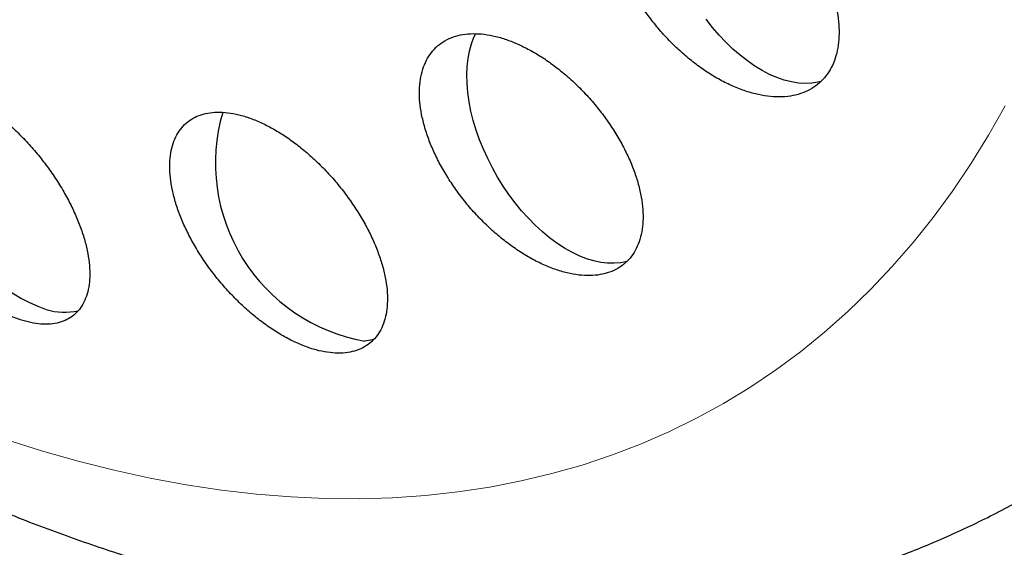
# Model space of a CAD drawing. Header units: millimetres. Extents: x 8 to 761, y 12 to 733.
# Tile 69 of 99: x 705.22 to 712.16, y 308.44 to 312.16. Entities that reach past the tile are written whole.
import ezdxf

# ---------------------------------------------------------------- set-up
doc = ezdxf.new("R2010")
doc.units = ezdxf.units.MM

msp = doc.modelspace()

# ---------------------------------------------------------------- linework, layer by layer
at = {"color": 7, "linetype": 'Continuous', "lineweight": 30, "flags": 128}
for points in [[(710.8712, 311.7217), (710.8486, 311.7159), (710.8045, 311.709), (710.7584, 311.707), (710.7107, 311.71), (710.6615, 311.718), (710.6112, 311.7309), (710.5599, 311.7487), (710.5081, 311.7712), (710.4559, 311.7984), (710.4036, 311.83), (710.3516, 311.866), (710.3001, 311.9061), (710.2495, 311.95), (710.1999, 311.9977), (710.1516, 312.0487), (710.105, 312.1029), (710.0602, 312.1598)], [(709.5004, 310.4526), (709.4581, 310.4436), (709.4129, 310.4394), (709.3659, 310.4401), (709.3173, 310.4458), (709.2675, 310.4565), (709.2166, 310.472), (709.165, 310.4924), (709.1129, 310.5174), (709.0607, 310.547), (709.0085, 310.581), (708.9568, 310.6192), (708.9057, 310.6615), (708.8556, 310.7075), (708.8067, 310.757), (708.7593, 310.8097), (708.7136, 310.8654), (708.6699, 310.9238), (708.6285, 310.9845), (708.5896, 311.0472), (708.5533, 311.1116), (708.52, 311.1773), (708.4896, 311.244), (708.4625, 311.3112), (708.4388, 311.3787), (708.4186, 311.446), (708.402, 311.5128), (708.3891, 311.5787), (708.3799, 311.6434), (708.3746, 311.7065), (708.3732, 311.7677), (708.3756, 311.8266), (708.3819, 311.8829), (708.3919, 311.9362), (708.4058, 311.9865), (708.4233, 312.0332), (708.4352, 312.0588)], [(707.7159, 309.9017), (707.6967, 309.8972), (707.6525, 309.8906)]]:
    msp.add_lwpolyline(points, dxfattribs=at)
at = {"color": 252, "linetype": 'Continuous', "lineweight": 0, "flags": 128}
msp.add_lwpolyline([(712.1687, 311.5494), (712.0511, 311.3419), (711.9274, 311.1417), (711.7975, 310.9488), (711.6615, 310.7635), (711.5197, 310.5858), (711.372, 310.4158), (711.2186, 310.2536), (711.0595, 310.0995), (710.8949, 309.9534), (710.7249, 309.8155), (710.5496, 309.6859), (710.3692, 309.5647), (710.1837, 309.4519), (709.9933, 309.3476), (709.798, 309.2519), (709.5982, 309.1649), (709.3938, 309.0866), (709.185, 309.017), (708.972, 308.9563), (708.7549, 308.9045), (708.5339, 308.8615), (708.309, 308.8275), (708.0806, 308.8024), (707.8486, 308.7863), (707.6133, 308.7792), (707.3749, 308.7811), (707.1335, 308.7919), (706.8892, 308.8117), (706.6423, 308.8405), (706.3929, 308.8783), (706.1412, 308.9249), (705.8873, 308.9804), (705.6314, 309.0448), (705.3738, 309.118), (705.1145, 309.1999)], dxfattribs=at)
at = {"color": 7, "linetype": 'Continuous', "lineweight": 30}
for centre, radius, start, end in [((705.8774, 311.3712), 1.3432, 165.3603, 249.52473), ((707.8753, 311.1461), 1.2751, 163.71222, 259.93721), ((705.536, 310.5545), 0.46, 253.78275, 282.11653)]:
    msp.add_arc(centre, radius, start, end, dxfattribs=at)
for points, knots in [([(695.6615, 317.6506), (695.7102, 317.5668), (695.7785, 317.4494), (695.881, 317.2772), (695.969, 317.1313), (696.0753, 316.958), (696.1885, 316.7767), (696.3088, 316.5877), (696.4348, 316.3935), (696.5656, 316.1957), (696.7007, 315.9955), (696.8397, 315.7937), (696.9822, 315.591), (697.128, 315.3878), (697.2768, 315.1847), (697.4284, 314.982), (697.5828, 314.7799), (697.7397, 314.5788), (697.8991, 314.3787), (698.0608, 314.18), (698.2248, 313.9828), (698.391, 313.7872), (698.5593, 313.5934), (698.7296, 313.4015), (698.9018, 313.2116), (699.076, 313.0239), (699.252, 312.8384), (699.4297, 312.6552), (699.6092, 312.4744), (699.7903, 312.2961), (699.9729, 312.1204), (700.1572, 311.9474), (700.3429, 311.7771), (700.53, 311.6097), (700.7186, 311.4451), (700.9084, 311.2835), (701.0996, 311.125), (701.2919, 310.9695), (701.4854, 310.8172), (701.6801, 310.6681), (701.8758, 310.5223), (702.0726, 310.3799), (702.2703, 310.2409), (702.469, 310.1053), (702.6685, 309.9733), (702.8688, 309.8449), (703.0699, 309.7201), (703.2717, 309.599), (703.4741, 309.4817), (703.6771, 309.3682), (703.8807, 309.2586), (704.0848, 309.1529), (704.2892, 309.0512), (704.494, 308.9536), (704.6991, 308.86), (704.9044, 308.7706), (705.1099, 308.6854), (705.3154, 308.6044), (705.521, 308.5277), (705.7264, 308.4553), (705.9318, 308.3873), (706.1369, 308.3237), (706.3418, 308.2646), (706.5462, 308.2099), (706.7503, 308.1597), (706.9538, 308.1141), (707.1566, 308.0731), (707.3588, 308.0366), (707.5603, 308.0048), (707.7608, 307.9776), (707.9605, 307.955), (708.1591, 307.937), (708.3567, 307.9237), (708.5531, 307.915), (708.7483, 307.9109), (708.9422, 307.9115), (709.1347, 307.9167), (709.3258, 307.9265), (709.5155, 307.941), (709.7036, 307.96), (709.8901, 307.9836), (710.0749, 308.0117), (710.258, 308.0444), (710.4394, 308.0816), (710.619, 308.1233), (710.7968, 308.1695), (710.9726, 308.2201), (711.1465, 308.2753), (711.3184, 308.3348), (711.4883, 308.3988), (711.6561, 308.4671), (711.8218, 308.5399), (711.9854, 308.617), (712.1466, 308.6986), (712.2827, 308.7714), (712.364, 308.8186), (712.3933, 308.8356)], [0, 0, 0, 0, 0.011897, 0.016664, 0.024587, 0.03281, 0.04163, 0.050838, 0.060348, 0.070094, 0.080028, 0.090113, 0.100324, 0.11064, 0.121044, 0.131525, 0.142073, 0.152678, 0.163334, 0.174036, 0.184779, 0.195558, 0.206371, 0.217215, 0.228087, 0.238985, 0.249908, 0.260853, 0.271819, 0.282806, 0.293811, 0.304834, 0.315875, 0.326931, 0.338003, 0.34909, 0.360191, 0.371306, 0.382434, 0.393574, 0.404726, 0.415889, 0.427063, 0.438247, 0.44944, 0.460642, 0.471852, 0.483068, 0.494292, 0.50552, 0.516753, 0.527988, 0.539225, 0.550462, 0.561699, 0.572932, 0.584161, 0.595385, 0.6066, 0.617806, 0.629, 0.640181, 0.651346, 0.662494, 0.673622, 0.684728, 0.69581, 0.706867, 0.717896, 0.728896, 0.739865, 0.750802, 0.761706, 0.772576, 0.783412, 0.794212, 0.804977, 0.815707, 0.826402, 0.837064, 0.847692, 0.858289, 0.868856, 0.879394, 0.889906, 0.900394, 0.91086, 0.921307, 0.931738, 0.942156, 0.952563, 0.962964, 0.973361, 0.983757, 0.994157, 1, 1, 1, 1]), ([(710.1391, 313.2586), (710.1092, 313.2708), (710.0494, 313.2953), (709.9615, 313.3192), (709.8763, 313.3332), (709.7952, 313.336), (709.7189, 313.3279), (709.6488, 313.3092), (709.5858, 313.2796), (709.5305, 313.2401), (709.4836, 313.1912), (709.4458, 313.1333), (709.4173, 313.0674), (709.3983, 312.9944), (709.3894, 312.9148), (709.3903, 312.83), (709.4009, 312.7408), (709.4216, 312.6481), (709.4517, 312.5533), (709.491, 312.4572), (709.5393, 312.3611), (709.5959, 312.2662), (709.66, 312.1736), (709.7313, 312.0846), (709.8086, 312.0002), (709.891, 311.9217), (709.9775, 311.8502), (710.067, 311.7865), (710.1581, 311.7316), (710.2498, 311.6865), (710.3408, 311.6515), (710.4298, 311.627), (710.5156, 311.6138), (710.5971, 311.6115), (710.6734, 311.6201), (710.7431, 311.6399), (710.8058, 311.67), (710.8607, 311.71), (710.9068, 311.7598), (710.9441, 311.8181), (710.9721, 311.8844), (710.9902, 311.9581), (710.9985, 312.0378), (710.9971, 312.1229), (710.9856, 312.2125), (710.9644, 312.3052), (710.9337, 312.4002), (710.8936, 312.4963), (710.8448, 312.5923), (710.7878, 312.6871), (710.723, 312.7795), (710.6514, 312.8683), (710.5738, 312.9523), (710.491, 313.0303), (710.4043, 313.1015), (710.3159, 313.1637), (710.2271, 313.2171), (710.1684, 313.2448), (710.1391, 313.2586)], [0, 0, 0, 0, 0.017882, 0.03582, 0.053701, 0.07159, 0.089537, 0.107426, 0.125166, 0.142963, 0.160702, 0.178299, 0.195953, 0.21355, 0.231127, 0.24876, 0.266338, 0.284026, 0.301769, 0.319457, 0.337338, 0.355274, 0.373155, 0.39123, 0.409362, 0.427437, 0.445624, 0.463868, 0.482054, 0.500217, 0.518439, 0.536601, 0.554613, 0.572683, 0.590695, 0.608497, 0.626358, 0.64416, 0.661789, 0.679475, 0.697104, 0.714671, 0.732294, 0.749862, 0.767503, 0.785199, 0.80284, 0.820657, 0.838529, 0.856347, 0.874368, 0.892446, 0.910467, 0.928633, 0.946856, 0.965022, 0.982511, 1, 1, 1, 1]), ([(708.7496, 311.9776), (708.7205, 311.9901), (708.6624, 312.0153), (708.5773, 312.0405), (708.4952, 312.0561), (708.4172, 312.0606), (708.3442, 312.0546), (708.2773, 312.038), (708.2176, 312.0109), (708.1655, 311.9739), (708.1215, 311.9275), (708.0865, 311.8721), (708.0607, 311.8087), (708.0441, 311.7379), (708.0373, 311.6604), (708.0402, 311.5773), (708.0528, 311.4895), (708.0751, 311.3979), (708.1069, 311.3037), (708.1476, 311.2081), (708.1972, 311.1121), (708.2548, 311.0171), (708.3199, 310.9242), (708.3917, 310.8347), (708.4692, 310.7497), (708.5515, 310.6705), (708.6374, 310.5983), (708.7259, 310.5338), (708.8155, 310.478), (708.9053, 310.4319), (708.9939, 310.3956), (709.0802, 310.3698), (709.163, 310.355), (709.2413, 310.3509), (709.3142, 310.3575), (709.3807, 310.375), (709.44, 310.4027), (709.4917, 310.4402), (709.5349, 310.4874), (709.5694, 310.5432), (709.5948, 310.607), (709.6105, 310.6784), (709.6167, 310.7562), (709.6132, 310.8396), (709.5998, 310.9278), (709.5769, 311.0195), (709.5447, 311.1137), (709.5032, 311.2095), (709.4531, 311.3054), (709.395, 311.4003), (709.3294, 311.493), (709.2572, 311.5823), (709.1794, 311.667), (709.0968, 311.7456), (709.0107, 311.8175), (708.9233, 311.8806), (708.8358, 311.935), (708.7783, 311.9634), (708.7496, 311.9776)], [0, 0, 0, 0, 0.01773, 0.035516, 0.053246, 0.070982, 0.088776, 0.106511, 0.124132, 0.141809, 0.15943, 0.177, 0.194625, 0.212195, 0.229847, 0.247554, 0.265207, 0.283039, 0.300926, 0.318759, 0.336792, 0.354883, 0.372917, 0.391089, 0.409318, 0.427489, 0.44567, 0.46391, 0.48209, 0.500146, 0.518261, 0.536316, 0.554168, 0.572078, 0.58993, 0.607592, 0.625311, 0.642973, 0.660542, 0.678168, 0.695738, 0.71335, 0.731017, 0.74863, 0.766399, 0.784225, 0.801995, 0.81997, 0.838002, 0.855978, 0.874119, 0.892318, 0.910459, 0.928653, 0.946905, 0.965097, 0.982549, 1, 1, 1, 1]), ([(704.8656, 311.6165), (704.8385, 311.6301), (704.7842, 311.6573), (704.7055, 311.6858), (704.6298, 311.705), (704.5586, 311.7133), (704.4924, 311.7112), (704.4321, 311.6987), (704.3786, 311.6757), (704.3323, 311.6428), (704.2938, 311.6003), (704.2637, 311.5484), (704.2423, 311.4881), (704.2298, 311.4198), (704.2268, 311.3442), (704.2331, 311.2624), (704.2485, 311.1753), (704.2735, 311.0839), (704.3073, 310.9894), (704.3497, 310.8931), (704.4003, 310.7962), (704.4584, 310.6999), (704.523, 310.6058), (704.5935, 310.515), (704.6689, 310.4286), (704.748, 310.348), (704.8299, 310.2742), (704.9134, 310.2081), (704.9974, 310.1503), (705.0808, 310.102), (705.1625, 310.0632), (705.2417, 310.0344), (705.3173, 310.0163), (705.3883, 310.0085), (705.4543, 310.0111), (705.514, 310.0245), (705.5671, 310.048), (705.6129, 310.0814), (705.6507, 310.1247), (705.6803, 310.177), (705.7012, 310.2379), (705.7128, 310.3068), (705.7153, 310.3827), (705.7086, 310.4649), (705.6923, 310.5524), (705.6668, 310.644), (705.6325, 310.7386), (705.5894, 310.835), (705.5384, 310.932), (705.48, 311.0281), (705.4149, 311.122), (705.344, 311.2127), (705.2685, 311.2987), (705.1891, 311.3788), (705.1071, 311.4522), (705.0251, 311.5166), (704.9442, 311.5723), (704.8918, 311.6018), (704.8656, 311.6165)], [0, 0, 0, 0, 0.0175789, 0.0352138, 0.0527925, 0.0703707, 0.088005, 0.1055836, 0.1231834, 0.1408387, 0.1584394, 0.176183, 0.1939823, 0.2117268, 0.2296735, 0.2476765, 0.2656238, 0.2837469, 0.3019274, 0.3200505, 0.3382451, 0.3564979, 0.3746919, 0.3928182, 0.411003, 0.4291283, 0.4470755, 0.4650809, 0.4830272, 0.5007662, 0.5185625, 0.536301, 0.553896, 0.5715473, 0.5891425, 0.6067188, 0.6243508, 0.6419279, 0.6596164, 0.6773605, 0.69505, 0.7129331, 0.7308724, 0.7487563, 0.7668342, 0.784969, 0.803047, 0.8212344, 0.8394798, 0.8576667, 0.8758278, 0.8940474, 0.9122075, 0.9302166, 0.948284, 0.9662921, 0.9831461, 1, 1, 1, 1]), ([(706.9509, 311.4175), (706.9228, 311.4305), (706.8665, 311.4566), (706.7846, 311.4833), (706.7057, 311.5007), (706.6311, 311.5071), (706.5616, 311.5031), (706.4981, 311.4887), (706.4416, 311.4638), (706.3925, 311.4291), (706.3514, 311.385), (706.319, 311.3317), (706.2955, 311.2701), (706.2811, 311.201), (706.2764, 311.1248), (706.2811, 311.0427), (706.2953, 310.9556), (706.3191, 310.8645), (706.3521, 310.7704), (706.3939, 310.6746), (706.4443, 310.5784), (706.5026, 310.4828), (706.5678, 310.3894), (706.6394, 310.2993), (706.7163, 310.2136), (706.7974, 310.1337), (706.8818, 310.0607), (706.9682, 309.9954), (707.0554, 309.9386), (707.1423, 309.8914), (707.2278, 309.8539), (707.3107, 309.8266), (707.3899, 309.8101), (707.4646, 309.8041), (707.534, 309.8087), (707.597, 309.824), (707.6531, 309.8494), (707.7018, 309.8847), (707.7421, 309.9296), (707.774, 309.9833), (707.797, 310.0453), (707.8106, 310.1151), (707.8148, 310.1915), (707.8095, 310.2739), (707.7945, 310.3614), (707.7701, 310.4528), (707.7366, 310.5469), (707.6941, 310.6428), (707.6432, 310.7391), (707.5846, 310.8345), (707.5188, 310.9278), (707.4468, 311.0177), (707.3697, 311.103), (707.2883, 311.1824), (707.2038, 311.2551), (707.1185, 311.3189), (707.0338, 311.374), (706.9785, 311.403), (706.9509, 311.4175)], [0, 0, 0, 0, 0.01762, 0.035295, 0.052914, 0.070537, 0.088216, 0.105839, 0.123408, 0.141033, 0.158603, 0.176225, 0.193903, 0.211527, 0.229312, 0.247154, 0.26494, 0.282931, 0.300978, 0.318969, 0.337119, 0.355326, 0.373476, 0.391668, 0.409918, 0.428108, 0.446203, 0.464356, 0.482449, 0.50035, 0.518309, 0.536209, 0.553908, 0.571664, 0.589363, 0.606942, 0.624577, 0.642157, 0.659747, 0.677394, 0.694985, 0.712712, 0.730494, 0.748221, 0.76615, 0.784135, 0.802065, 0.820176, 0.838345, 0.856457, 0.874651, 0.892903, 0.911096, 0.929233, 0.947428, 0.965564, 0.982782, 1, 1, 1, 1])]:
    msp.add_open_spline(points, degree=3, knots=knots, dxfattribs=at)
at = {"color": 252, "linetype": 'Continuous', "lineweight": 0}
msp.add_open_spline([(729.018, 310.3694), (728.8725, 310.2858), (728.5809, 310.1183), (728.1244, 309.8773), (727.6537, 309.6435), (727.1684, 309.4181), (726.6728, 309.2026), (726.1679, 308.9971), (725.655, 308.802), (725.1319, 308.6163), (724.6264, 308.4492), (724.1407, 308.2995), (723.6769, 308.1658), (723.2081, 308.0399), (722.735, 307.922), (722.258, 307.8124), (721.7868, 307.7132), (721.3222, 307.6241), (720.8649, 307.5447), (720.4061, 307.4734), (719.9463, 307.4104), (719.4939, 307.357), (719.0495, 307.3127), (718.6137, 307.2772), (718.1785, 307.2499), (717.7444, 307.2308), (717.3117, 307.2203), (716.8809, 307.2184), (716.4524, 307.2253), (716.0264, 307.2412), (715.6035, 307.2663), (715.184, 307.3007), (714.7683, 307.3445), (714.3569, 307.398), (713.95, 307.4613), (713.5481, 307.5345), (713.1516, 307.618), (712.7609, 307.7117), (712.3764, 307.8159), (712.0166, 307.9251), (711.6809, 308.0382), (711.3804, 308.1479), (711.1903, 308.2254), (711.1011, 308.2617)], degree=3, knots=[0, 0, 0, 0, 0.031092, 0.062332, 0.093697, 0.12516, 0.156693, 0.187706, 0.218736, 0.249756, 0.280741, 0.306985, 0.333171, 0.359285, 0.385314, 0.411244, 0.437064, 0.461298, 0.485416, 0.509412, 0.533279, 0.557014, 0.579365, 0.601593, 0.623698, 0.645682, 0.667548, 0.689301, 0.710948, 0.732497, 0.753959, 0.775348, 0.796679, 0.817969, 0.839238, 0.86051, 0.881808, 0.90316, 0.924596, 0.946149, 0.964741, 0.983467, 1, 1, 1, 1], dxfattribs=at)

doc.saveas('drawing.dxf')
